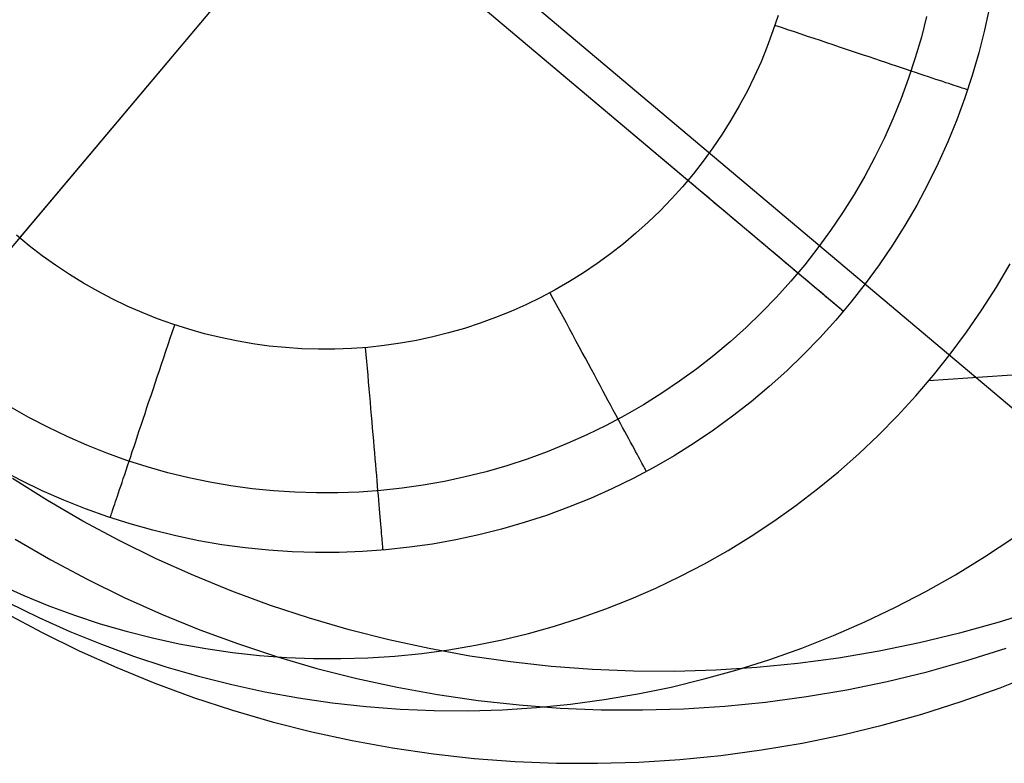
# Model space of a CAD drawing. Header units: millimetres. Extents: x -505 to -17, y -1389 to -929.
# Tile 2 of 41: x -443 to -428, y -1336 to -1325. Entities that reach past the tile are written whole.
import ezdxf

# ---------------------------------------------------------------- set-up
doc = ezdxf.new("R2010")
doc.units = ezdxf.units.MM
doc.layers.add('Herman dining chair wood', color=7, linetype='Continuous', true_color=0x000000)

msp = doc.modelspace()

# ---------------------------------------------------------------- linework, layer by layer
at = {"layer": 'Herman dining chair wood'}
for p, q in [((-449.985, -1312.25, 637.705), (-425.491, -1332.869, 637.705)), ((-444.581, -1330.548, 204.649), (-431.701, -1315.247, 204.649)), ((-430.49, -1329.338, 204.649), (-445.791, -1316.458, 204.649)), ((-442.649, -1328.253, 200.649), (-433.633, -1317.542, 200.649)), ((-432.785, -1327.406, 200.649), (-443.496, -1318.39, 200.649)), ((-428.333, -1324.849, 204.649), (-428.406, -1325.188, 204.649)), ((-428.333, -1324.849, 203.649), (-428.406, -1325.188, 203.649)), ((-431.454, -1324.97, 200.649), (-431.53, -1325.2, 200.649)), ((-429.262, -1324.986, 201.528), (-429.339, -1325.293, 201.528)), ((-431.53, -1325.2, 200.649), (-431.614, -1325.428, 200.649)), ((-431.405, -1325.15, 200.651), (-431.502, -1325.118, 200.649)), ((-431.308, -1325.183, 200.656), (-431.405, -1325.15, 200.651)), ((-431.211, -1325.215, 200.665), (-431.308, -1325.183, 200.656)), ((-431.114, -1325.248, 200.677), (-431.211, -1325.215, 200.665)), ((-428.406, -1325.188, 204.649), (-428.492, -1325.524, 204.649)), ((-428.406, -1325.188, 203.649), (-428.492, -1325.524, 203.649)), ((-431.018, -1325.28, 200.693), (-431.114, -1325.248, 200.677)), ((-430.923, -1325.312, 200.712), (-431.018, -1325.28, 200.693)), ((-430.828, -1325.343, 200.735), (-430.923, -1325.312, 200.712)), ((-430.734, -1325.375, 200.761), (-430.828, -1325.343, 200.735)), ((-430.641, -1325.406, 200.79), (-430.734, -1325.375, 200.761)), ((-429.339, -1325.293, 201.528), (-429.428, -1325.597, 201.528)), ((-431.614, -1325.428, 200.649), (-431.706, -1325.653, 200.649)), ((-430.549, -1325.437, 200.823), (-430.641, -1325.406, 200.79)), ((-430.458, -1325.467, 200.859), (-430.549, -1325.437, 200.823)), ((-430.368, -1325.497, 200.898), (-430.458, -1325.467, 200.859)), ((-430.28, -1325.527, 200.94), (-430.368, -1325.497, 200.898)), ((-428.492, -1325.524, 204.649), (-428.589, -1325.858, 204.649)), ((-428.492, -1325.524, 203.649), (-428.589, -1325.858, 203.649)), ((-431.706, -1325.653, 200.649), (-431.805, -1325.875, 200.649)), ((-430.193, -1325.556, 200.986), (-430.28, -1325.527, 200.94)), ((-430.107, -1325.584, 201.034), (-430.193, -1325.556, 200.986)), ((-430.024, -1325.612, 201.086), (-430.107, -1325.584, 201.034)), ((-429.941, -1325.64, 201.141), (-430.024, -1325.612, 201.086)), ((-429.861, -1325.667, 201.198), (-429.941, -1325.64, 201.141)), ((-429.783, -1325.693, 201.259), (-429.861, -1325.667, 201.198)), ((-429.428, -1325.597, 201.528), (-429.527, -1325.898, 201.528)), ((-429.706, -1325.718, 201.322), (-429.783, -1325.693, 201.259)), ((-429.632, -1325.743, 201.388), (-429.706, -1325.718, 201.322)), ((-429.56, -1325.767, 201.457), (-429.632, -1325.743, 201.388)), ((-429.49, -1325.791, 201.528), (-429.56, -1325.767, 201.457)), ((-429.423, -1325.813, 201.602), (-429.49, -1325.791, 201.528)), ((-429.357, -1325.835, 201.678), (-429.423, -1325.813, 201.602)), ((-431.805, -1325.875, 200.649), (-431.912, -1326.093, 200.649)), ((-429.527, -1325.898, 201.528), (-429.636, -1326.195, 201.528)), ((-429.295, -1325.856, 201.756), (-429.357, -1325.835, 201.678)), ((-429.235, -1325.876, 201.837), (-429.295, -1325.856, 201.756)), ((-429.177, -1325.895, 201.919), (-429.235, -1325.876, 201.837)), ((-429.123, -1325.914, 202.004), (-429.177, -1325.895, 201.919)), ((-429.071, -1325.931, 202.091), (-429.123, -1325.914, 202.004)), ((-429.022, -1325.947, 202.179), (-429.071, -1325.931, 202.091)), ((-428.976, -1325.963, 202.269), (-429.022, -1325.947, 202.179)), ((-428.589, -1325.858, 204.649), (-428.697, -1326.187, 204.649)), ((-428.589, -1325.858, 203.649), (-428.697, -1326.187, 203.649)), ((-431.912, -1326.093, 200.649), (-432.027, -1326.307, 200.649)), ((-428.932, -1325.977, 202.361), (-428.976, -1325.963, 202.269)), ((-428.892, -1325.991, 202.454), (-428.932, -1325.977, 202.361)), ((-428.855, -1326.003, 202.549), (-428.892, -1325.991, 202.454)), ((-428.821, -1326.015, 202.645), (-428.855, -1326.003, 202.549)), ((-428.79, -1326.025, 202.742), (-428.821, -1326.015, 202.645)), ((-428.762, -1326.034, 202.84), (-428.79, -1326.025, 202.742)), ((-428.738, -1326.042, 202.939), (-428.762, -1326.034, 202.84)), ((-428.716, -1326.05, 203.039), (-428.738, -1326.042, 202.939)), ((-428.698, -1326.056, 203.14), (-428.716, -1326.05, 203.039)), ((-428.683, -1326.061, 203.241), (-428.698, -1326.056, 203.14)), ((-428.672, -1326.065, 203.343), (-428.683, -1326.061, 203.241)), ((-428.663, -1326.067, 203.445), (-428.672, -1326.065, 203.343)), ((-428.658, -1326.069, 203.547), (-428.663, -1326.067, 203.445)), ((-428.657, -1326.07, 203.649), (-428.658, -1326.069, 203.547)), ((-429.636, -1326.195, 201.528), (-429.756, -1326.488, 201.528)), ((-428.697, -1326.187, 204.649), (-428.817, -1326.513, 204.649)), ((-428.697, -1326.187, 203.649), (-428.817, -1326.513, 203.649)), ((-432.027, -1326.307, 200.649), (-432.149, -1326.517, 200.649)), ((-432.149, -1326.517, 200.649), (-432.278, -1326.723, 200.649)), ((-429.756, -1326.488, 201.528), (-429.885, -1326.777, 201.528)), ((-428.817, -1326.513, 204.649), (-428.948, -1326.834, 204.649)), ((-428.817, -1326.513, 203.649), (-428.948, -1326.834, 203.649)), ((-432.278, -1326.723, 200.649), (-432.415, -1326.924, 200.649)), ((-429.885, -1326.777, 201.528), (-430.025, -1327.062, 201.528)), ((-432.415, -1326.924, 200.649), (-432.558, -1327.121, 200.649)), ((-428.948, -1326.834, 204.649), (-429.09, -1327.151, 204.649)), ((-428.948, -1326.834, 203.649), (-429.09, -1327.151, 203.649)), ((-432.558, -1327.121, 200.649), (-432.708, -1327.312, 200.649)), ((-430.025, -1327.062, 201.528), (-430.174, -1327.341, 201.528)), ((-429.09, -1327.151, 204.649), (-429.243, -1327.463, 204.649)), ((-429.09, -1327.151, 203.649), (-429.243, -1327.463, 203.649)), ((-432.708, -1327.312, 200.649), (-432.864, -1327.498, 200.649)), ((-432.707, -1327.472, 200.651), (-432.785, -1327.406, 200.649)), ((-430.174, -1327.341, 201.528), (-430.333, -1327.614, 201.528)), ((-432.864, -1327.498, 200.649), (-433.027, -1327.678, 200.649)), ((-432.629, -1327.538, 200.656), (-432.707, -1327.472, 200.651)), ((-432.551, -1327.603, 200.665), (-432.629, -1327.538, 200.656)), ((-429.243, -1327.463, 204.649), (-429.407, -1327.769, 204.649)), ((-429.243, -1327.463, 203.649), (-429.407, -1327.769, 203.649)), ((-433.027, -1327.678, 200.649), (-433.196, -1327.853, 200.649)), ((-432.473, -1327.669, 200.677), (-432.551, -1327.603, 200.665)), ((-432.395, -1327.734, 200.693), (-432.473, -1327.669, 200.677)), ((-430.333, -1327.614, 201.528), (-430.502, -1327.883, 201.528)), ((-432.318, -1327.799, 200.712), (-432.395, -1327.734, 200.693)), ((-432.242, -1327.863, 200.735), (-432.318, -1327.799, 200.712)), ((-429.407, -1327.769, 204.649), (-429.582, -1328.069, 204.649)), ((-429.407, -1327.769, 203.649), (-429.582, -1328.069, 203.649)), ((-433.196, -1327.853, 200.649), (-433.371, -1328.021, 200.649)), ((-432.166, -1327.927, 200.761), (-432.242, -1327.863, 200.735)), ((-432.091, -1327.99, 200.79), (-432.166, -1327.927, 200.761)), ((-432.017, -1328.053, 200.823), (-432.091, -1327.99, 200.79)), ((-430.502, -1327.883, 201.528), (-430.679, -1328.145, 201.528)), ((-433.371, -1328.021, 200.649), (-433.552, -1328.184, 200.649)), ((-431.943, -1328.114, 200.859), (-432.017, -1328.053, 200.823)), ((-431.871, -1328.175, 200.898), (-431.943, -1328.114, 200.859)), ((-429.582, -1328.069, 204.649), (-429.766, -1328.363, 204.649)), ((-429.582, -1328.069, 203.649), (-429.766, -1328.363, 203.649)), ((-442.508, -1328.369, 200.649), (-442.695, -1328.214, 200.649)), ((-433.552, -1328.184, 200.649), (-433.738, -1328.34, 200.649)), ((-431.8, -1328.235, 200.94), (-431.871, -1328.175, 200.898)), ((-431.729, -1328.295, 200.986), (-431.8, -1328.235, 200.94)), ((-430.679, -1328.145, 201.528), (-430.866, -1328.4, 201.528)), ((-442.315, -1328.517, 200.649), (-442.508, -1328.369, 200.649)), ((-433.738, -1328.34, 200.649), (-433.93, -1328.489, 200.649)), ((-431.66, -1328.353, 201.034), (-431.729, -1328.295, 200.986)), ((-431.593, -1328.41, 201.086), (-431.66, -1328.353, 201.034)), ((-431.527, -1328.465, 201.141), (-431.593, -1328.41, 201.086)), ((-430.866, -1328.4, 201.528), (-431.061, -1328.65, 201.528)), ((-429.766, -1328.363, 204.649), (-429.961, -1328.65, 204.649)), ((-429.766, -1328.363, 203.649), (-429.961, -1328.65, 203.649)), ((-442.118, -1328.658, 200.649), (-442.315, -1328.517, 200.649)), ((-433.93, -1328.489, 200.649), (-434.126, -1328.632, 200.649)), ((-431.462, -1328.52, 201.199), (-431.527, -1328.465, 201.141)), ((-431.399, -1328.573, 201.259), (-431.462, -1328.52, 201.199)), ((-431.337, -1328.625, 201.322), (-431.399, -1328.573, 201.259)), ((-441.915, -1328.793, 200.649), (-442.118, -1328.658, 200.649)), ((-434.126, -1328.632, 200.649), (-434.328, -1328.768, 200.649)), ((-431.277, -1328.675, 201.388), (-431.337, -1328.625, 201.322)), ((-431.219, -1328.724, 201.457), (-431.277, -1328.675, 201.388)), ((-431.061, -1328.65, 201.528), (-431.265, -1328.892, 201.528)), ((-429.961, -1328.65, 204.649), (-430.166, -1328.931, 204.649)), ((-429.961, -1328.65, 203.649), (-430.166, -1328.931, 203.649)), ((-428.23, -1328.98, 204.649), (-428.026, -1328.635, 204.649)), ((-441.708, -1328.92, 200.649), (-441.915, -1328.793, 200.649)), ((-434.328, -1328.768, 200.649), (-434.534, -1328.897, 200.649)), ((-431.162, -1328.772, 201.528), (-431.219, -1328.724, 201.457)), ((-431.108, -1328.818, 201.602), (-431.162, -1328.772, 201.528)), ((-431.055, -1328.862, 201.678), (-431.108, -1328.818, 201.602)), ((-431.005, -1328.904, 201.756), (-431.055, -1328.862, 201.678)), ((-441.497, -1329.041, 200.649), (-441.708, -1328.92, 200.649)), ((-434.534, -1328.897, 200.649), (-434.744, -1329.018, 200.649)), ((-431.265, -1328.892, 201.528), (-431.477, -1329.127, 201.528)), ((-430.957, -1328.945, 201.837), (-431.005, -1328.904, 201.756)), ((-430.91, -1328.984, 201.919), (-430.957, -1328.945, 201.837)), ((-430.866, -1329.021, 202.004), (-430.91, -1328.984, 201.919)), ((-430.166, -1328.931, 204.649), (-430.38, -1329.204, 204.649)), ((-430.166, -1328.931, 203.649), (-430.38, -1329.204, 203.649)), ((-428.446, -1329.317, 204.649), (-428.23, -1328.98, 204.649)), ((-441.282, -1329.153, 200.649), (-441.497, -1329.041, 200.649)), ((-441.063, -1329.259, 200.649), (-441.282, -1329.153, 200.649)), ((-434.958, -1329.133, 200.649), (-435.177, -1329.239, 200.649)), ((-434.744, -1329.018, 200.649), (-434.958, -1329.133, 200.649)), ((-434.772, -1329.151, 200.651), (-434.821, -1329.061, 200.649)), ((-434.724, -1329.241, 200.656), (-434.772, -1329.151, 200.651)), ((-431.477, -1329.127, 201.528), (-431.698, -1329.354, 201.528)), ((-430.824, -1329.056, 202.091), (-430.866, -1329.021, 202.004)), ((-430.785, -1329.09, 202.179), (-430.824, -1329.056, 202.091)), ((-430.748, -1329.121, 202.269), (-430.785, -1329.09, 202.179)), ((-430.713, -1329.15, 202.361), (-430.748, -1329.121, 202.269)), ((-430.68, -1329.178, 202.454), (-430.713, -1329.15, 202.361)), ((-440.84, -1329.356, 200.649), (-441.063, -1329.259, 200.649)), ((-435.177, -1329.239, 200.649), (-435.399, -1329.338, 200.649)), ((-434.675, -1329.331, 200.665), (-434.724, -1329.241, 200.656)), ((-430.65, -1329.203, 202.549), (-430.68, -1329.178, 202.454)), ((-430.623, -1329.226, 202.645), (-430.65, -1329.203, 202.549)), ((-430.598, -1329.247, 202.742), (-430.623, -1329.226, 202.645)), ((-430.38, -1329.204, 204.649), (-430.603, -1329.469, 204.649)), ((-430.38, -1329.204, 203.649), (-430.603, -1329.469, 203.649)), ((-430.575, -1329.266, 202.84), (-430.598, -1329.247, 202.742)), ((-430.555, -1329.283, 202.939), (-430.575, -1329.266, 202.84)), ((-430.538, -1329.297, 203.039), (-430.555, -1329.283, 202.939)), ((-430.524, -1329.31, 203.14), (-430.538, -1329.297, 203.039)), ((-440.615, -1329.446, 200.649), (-440.84, -1329.356, 200.649)), ((-440.386, -1329.528, 200.649), (-440.615, -1329.446, 200.649)), ((-435.624, -1329.43, 200.649), (-435.852, -1329.513, 200.649)), ((-435.399, -1329.338, 200.649), (-435.624, -1329.43, 200.649)), ((-434.627, -1329.42, 200.677), (-434.675, -1329.331, 200.665)), ((-434.579, -1329.509, 200.693), (-434.627, -1329.42, 200.677)), ((-431.698, -1329.354, 201.528), (-431.926, -1329.574, 201.528)), ((-430.512, -1329.32, 203.241), (-430.524, -1329.31, 203.14)), ((-430.502, -1329.328, 203.343), (-430.512, -1329.32, 203.241)), ((-430.496, -1329.333, 203.445), (-430.502, -1329.328, 203.343)), ((-430.492, -1329.337, 203.547), (-430.496, -1329.333, 203.445)), ((-430.49, -1329.338, 203.649), (-430.492, -1329.337, 203.547)), ((-430.49, -1329.338, 203.649), (-430.49, -1329.338, 204.649)), ((-428.674, -1329.646, 204.649), (-428.446, -1329.317, 204.649)), ((-440.393, -1329.634, 200.651), (-440.361, -1329.537, 200.649)), ((-440.154, -1329.602, 200.649), (-440.386, -1329.528, 200.649)), ((-436.083, -1329.589, 200.649), (-436.317, -1329.656, 200.649)), ((-435.852, -1329.513, 200.649), (-436.083, -1329.589, 200.649)), ((-434.531, -1329.598, 200.712), (-434.579, -1329.509, 200.693)), ((-431.926, -1329.574, 201.528), (-432.161, -1329.786, 201.528)), ((-430.603, -1329.469, 204.649), (-430.836, -1329.727, 204.649)), ((-430.603, -1329.469, 203.649), (-430.836, -1329.727, 203.649)), ((-440.458, -1329.827, 200.665), (-440.426, -1329.731, 200.656)), ((-440.426, -1329.731, 200.656), (-440.393, -1329.634, 200.651)), ((-439.92, -1329.668, 200.649), (-440.154, -1329.602, 200.649)), ((-439.684, -1329.725, 200.649), (-439.92, -1329.668, 200.649)), ((-439.447, -1329.775, 200.649), (-439.684, -1329.725, 200.649)), ((-436.552, -1329.715, 200.649), (-436.79, -1329.766, 200.649)), ((-436.317, -1329.656, 200.649), (-436.552, -1329.715, 200.649)), ((-434.484, -1329.686, 200.735), (-434.531, -1329.598, 200.712)), ((-434.437, -1329.773, 200.761), (-434.484, -1329.686, 200.735)), ((-430.836, -1329.727, 204.649), (-431.077, -1329.976, 204.649)), ((-430.836, -1329.727, 203.649), (-431.077, -1329.976, 203.649)), ((-428.912, -1329.967, 204.649), (-428.674, -1329.646, 204.649)), ((-440.491, -1329.924, 200.677), (-440.458, -1329.827, 200.665)), ((-439.207, -1329.816, 200.649), (-439.447, -1329.775, 200.649)), ((-438.966, -1329.849, 200.649), (-439.207, -1329.816, 200.649)), ((-438.725, -1329.873, 200.649), (-438.966, -1329.849, 200.649)), ((-438.482, -1329.889, 200.649), (-438.725, -1329.873, 200.649)), ((-437.511, -1329.869, 200.649), (-437.753, -1329.887, 200.649)), ((-437.533, -1329.974, 200.651), (-437.542, -1329.872, 200.649)), ((-437.269, -1329.843, 200.649), (-437.511, -1329.869, 200.649)), ((-437.029, -1329.809, 200.649), (-437.269, -1329.843, 200.649)), ((-436.79, -1329.766, 200.649), (-437.029, -1329.809, 200.649)), ((-434.39, -1329.86, 200.79), (-434.437, -1329.773, 200.761)), ((-434.344, -1329.945, 200.823), (-434.39, -1329.86, 200.79)), ((-432.161, -1329.786, 201.528), (-432.404, -1329.989, 201.528)), ((-429.232, -1330.359, 204.649), (-420.941, -1329.78, 535.949)), ((-440.555, -1330.115, 200.712), (-440.523, -1330.02, 200.693)), ((-440.523, -1330.02, 200.693), (-440.491, -1329.924, 200.677)), ((-438.239, -1329.897, 200.649), (-438.482, -1329.889, 200.649)), ((-437.996, -1329.896, 200.649), (-438.239, -1329.897, 200.649)), ((-437.753, -1329.887, 200.649), (-437.996, -1329.896, 200.649)), ((-437.524, -1330.076, 200.656), (-437.533, -1329.974, 200.651)), ((-434.299, -1330.029, 200.859), (-434.344, -1329.945, 200.823)), ((-434.254, -1330.113, 200.898), (-434.299, -1330.029, 200.859)), ((-432.404, -1329.989, 201.528), (-432.653, -1330.184, 201.528)), ((-431.077, -1329.976, 204.649), (-431.327, -1330.217, 204.649)), ((-431.077, -1329.976, 203.649), (-431.327, -1330.217, 203.649)), ((-429.162, -1330.28, 204.649), (-428.912, -1329.967, 204.649)), ((-440.586, -1330.21, 200.735), (-440.555, -1330.115, 200.712)), ((-437.515, -1330.178, 200.665), (-437.524, -1330.076, 200.656)), ((-434.21, -1330.195, 200.94), (-434.254, -1330.113, 200.898)), ((-440.649, -1330.397, 200.79), (-440.618, -1330.304, 200.761)), ((-440.618, -1330.304, 200.761), (-440.586, -1330.21, 200.735)), ((-437.507, -1330.279, 200.677), (-437.515, -1330.178, 200.665)), ((-437.498, -1330.38, 200.693), (-437.507, -1330.279, 200.677)), ((-434.166, -1330.276, 200.986), (-434.21, -1330.195, 200.94)), ((-434.123, -1330.355, 201.034), (-434.166, -1330.276, 200.986)), ((-432.653, -1330.184, 201.528), (-432.91, -1330.37, 201.528)), ((-431.327, -1330.217, 204.649), (-431.585, -1330.449, 204.649)), ((-431.327, -1330.217, 203.649), (-431.585, -1330.449, 203.649)), ((-429.422, -1330.584, 204.649), (-429.162, -1330.28, 204.649)), ((-440.68, -1330.489, 200.823), (-440.649, -1330.397, 200.79)), ((-437.489, -1330.48, 200.712), (-437.498, -1330.38, 200.693)), ((-434.081, -1330.433, 201.086), (-434.123, -1330.355, 201.034)), ((-434.04, -1330.509, 201.141), (-434.081, -1330.433, 201.086)), ((-432.91, -1330.37, 201.528), (-433.172, -1330.547, 201.528)), ((-431.585, -1330.449, 204.649), (-431.851, -1330.672, 204.649)), ((-431.585, -1330.449, 203.649), (-431.851, -1330.672, 203.649)), ((-440.74, -1330.67, 200.898), (-440.71, -1330.58, 200.859)), ((-440.71, -1330.58, 200.859), (-440.68, -1330.489, 200.823)), ((-437.481, -1330.58, 200.735), (-437.489, -1330.48, 200.712)), ((-437.472, -1330.679, 200.761), (-437.481, -1330.58, 200.735)), ((-434, -1330.584, 201.198), (-434.04, -1330.509, 201.141)), ((-433.961, -1330.656, 201.259), (-434, -1330.584, 201.198)), ((-433.172, -1330.547, 201.528), (-433.441, -1330.715, 201.528)), ((-429.693, -1330.879, 204.649), (-429.422, -1330.584, 204.649)), ((-442.514, -1330.902, 201.528), (-442.789, -1330.746, 201.528)), ((-440.77, -1330.758, 200.94), (-440.74, -1330.67, 200.898)), ((-437.464, -1330.777, 200.79), (-437.472, -1330.679, 200.761)), ((-433.923, -1330.727, 201.322), (-433.961, -1330.656, 201.259)), ((-433.886, -1330.796, 201.388), (-433.923, -1330.727, 201.322)), ((-433.441, -1330.715, 201.528), (-433.715, -1330.873, 201.528)), ((-431.851, -1330.672, 204.649), (-432.125, -1330.886, 204.649)), ((-431.851, -1330.672, 203.649), (-432.125, -1330.886, 203.649)), ((-442.234, -1331.049, 201.528), (-442.514, -1330.902, 201.528)), ((-440.827, -1330.931, 201.034), (-440.799, -1330.845, 200.986)), ((-440.799, -1330.845, 200.986), (-440.77, -1330.758, 200.94)), ((-437.456, -1330.873, 200.823), (-437.464, -1330.777, 200.79)), ((-437.447, -1330.969, 200.859), (-437.456, -1330.873, 200.823)), ((-433.715, -1330.873, 201.528), (-433.994, -1331.022, 201.528)), ((-433.849, -1330.863, 201.457), (-433.886, -1330.796, 201.388)), ((-433.815, -1330.928, 201.528), (-433.849, -1330.863, 201.457)), ((-432.125, -1330.886, 204.649), (-432.406, -1331.09, 204.649)), ((-432.125, -1330.886, 203.649), (-432.406, -1331.09, 203.649)), ((-429.974, -1331.164, 204.649), (-429.693, -1330.879, 204.649)), ((-440.883, -1331.097, 201.141), (-440.855, -1331.015, 201.086)), ((-440.855, -1331.015, 201.086), (-440.827, -1330.931, 201.034)), ((-437.439, -1331.063, 200.898), (-437.447, -1330.969, 200.859)), ((-433.994, -1331.022, 201.528), (-434.279, -1331.161, 201.528)), ((-433.781, -1330.991, 201.602), (-433.815, -1330.928, 201.528)), ((-433.748, -1331.051, 201.678), (-433.781, -1330.991, 201.602)), ((-441.948, -1331.186, 201.528), (-442.234, -1331.049, 201.528)), ((-441.658, -1331.313, 201.528), (-441.948, -1331.186, 201.528)), ((-440.936, -1331.256, 201.259), (-440.91, -1331.177, 201.198)), ((-440.91, -1331.177, 201.198), (-440.883, -1331.097, 201.141)), ((-437.431, -1331.156, 200.94), (-437.439, -1331.063, 200.898)), ((-437.423, -1331.248, 200.986), (-437.431, -1331.156, 200.94)), ((-434.279, -1331.161, 201.528), (-434.568, -1331.29, 201.528)), ((-433.717, -1331.109, 201.756), (-433.748, -1331.051, 201.678)), ((-433.687, -1331.165, 201.837), (-433.717, -1331.109, 201.756)), ((-433.658, -1331.218, 201.919), (-433.687, -1331.165, 201.837)), ((-432.406, -1331.09, 204.649), (-432.694, -1331.284, 204.649)), ((-432.406, -1331.09, 203.649), (-432.694, -1331.284, 203.649)), ((-430.264, -1331.44, 204.649), (-429.974, -1331.164, 204.649)), ((-441.364, -1331.43, 201.528), (-441.658, -1331.313, 201.528)), ((-440.986, -1331.406, 201.388), (-440.961, -1331.332, 201.322)), ((-440.961, -1331.332, 201.322), (-440.936, -1331.256, 201.259)), ((-437.416, -1331.337, 201.034), (-437.423, -1331.248, 200.986)), ((-437.408, -1331.425, 201.086), (-437.416, -1331.337, 201.034)), ((-434.568, -1331.29, 201.528), (-434.861, -1331.409, 201.528)), ((-433.631, -1331.269, 202.004), (-433.658, -1331.218, 201.919)), ((-433.605, -1331.317, 202.091), (-433.631, -1331.269, 202.004)), ((-433.58, -1331.363, 202.179), (-433.605, -1331.317, 202.091)), ((-432.694, -1331.284, 204.649), (-432.988, -1331.468, 204.649)), ((-432.694, -1331.284, 203.649), (-432.988, -1331.468, 203.649)), ((-441.066, -1331.537, 201.528), (-441.364, -1331.43, 201.528)), ((-441.034, -1331.548, 201.528), (-441.01, -1331.479, 201.457)), ((-441.01, -1331.479, 201.457), (-440.986, -1331.406, 201.388)), ((-437.401, -1331.512, 201.141), (-437.408, -1331.425, 201.086)), ((-434.861, -1331.409, 201.528), (-435.159, -1331.518, 201.528)), ((-433.557, -1331.406, 202.269), (-433.58, -1331.363, 202.179)), ((-433.536, -1331.446, 202.361), (-433.557, -1331.406, 202.269)), ((-433.516, -1331.483, 202.454), (-433.536, -1331.446, 202.361)), ((-433.497, -1331.518, 202.549), (-433.516, -1331.483, 202.454)), ((-432.988, -1331.468, 204.649), (-433.289, -1331.642, 204.649)), ((-432.988, -1331.468, 203.649), (-433.289, -1331.642, 203.649)), ((-430.564, -1331.705, 204.649), (-430.264, -1331.44, 204.649)), ((-441.078, -1331.681, 201.678), (-441.056, -1331.616, 201.602)), ((-440.765, -1331.634, 201.528), (-441.066, -1331.537, 201.528)), ((-441.056, -1331.616, 201.602), (-441.034, -1331.548, 201.528)), ((-437.393, -1331.596, 201.198), (-437.401, -1331.512, 201.141)), ((-437.386, -1331.678, 201.259), (-437.393, -1331.596, 201.198)), ((-435.46, -1331.616, 201.528), (-435.764, -1331.704, 201.528)), ((-435.159, -1331.518, 201.528), (-435.46, -1331.616, 201.528)), ((-433.48, -1331.549, 202.645), (-433.497, -1331.518, 202.549)), ((-433.464, -1331.578, 202.742), (-433.48, -1331.549, 202.645)), ((-433.451, -1331.604, 202.84), (-433.464, -1331.578, 202.742)), ((-433.438, -1331.627, 202.939), (-433.451, -1331.604, 202.84)), ((-433.428, -1331.647, 203.039), (-433.438, -1331.627, 202.939)), ((-442.628, -1331.834, 204.649), (-442.936, -1331.673, 204.649)), ((-442.628, -1331.834, 203.649), (-442.936, -1331.673, 203.649)), ((-441.119, -1331.804, 201.837), (-441.099, -1331.744, 201.756)), ((-441.099, -1331.744, 201.756), (-441.078, -1331.681, 201.678)), ((-440.46, -1331.719, 201.528), (-440.765, -1331.634, 201.528)), ((-440.152, -1331.794, 201.528), (-440.46, -1331.719, 201.528)), ((-437.379, -1331.759, 201.322), (-437.386, -1331.678, 201.259)), ((-437.373, -1331.837, 201.388), (-437.379, -1331.759, 201.322)), ((-435.764, -1331.704, 201.528), (-436.071, -1331.781, 201.528)), ((-433.289, -1331.642, 204.649), (-433.595, -1331.805, 204.649)), ((-433.289, -1331.642, 203.649), (-433.595, -1331.805, 203.649)), ((-433.418, -1331.663, 203.14), (-433.428, -1331.647, 203.039)), ((-433.411, -1331.677, 203.241), (-433.418, -1331.663, 203.14)), ((-433.405, -1331.688, 203.343), (-433.411, -1331.677, 203.241)), ((-433.401, -1331.696, 203.445), (-433.405, -1331.688, 203.343)), ((-433.399, -1331.7, 203.547), (-433.401, -1331.696, 203.445)), ((-433.398, -1331.702, 203.649), (-433.399, -1331.7, 203.547)), ((-430.873, -1331.959, 204.649), (-430.564, -1331.705, 204.649)), ((-442.24, -1332.129, 637.705), (-442.755, -1331.806, 637.705)), ((-442.315, -1331.985, 204.649), (-442.628, -1331.834, 204.649)), ((-442.315, -1331.985, 203.649), (-442.628, -1331.834, 203.649)), ((-441.174, -1331.968, 202.091), (-441.157, -1331.916, 202.004)), ((-441.157, -1331.916, 202.004), (-441.138, -1331.861, 201.919)), ((-441.138, -1331.861, 201.919), (-441.119, -1331.804, 201.837)), ((-439.842, -1331.859, 201.528), (-440.152, -1331.794, 201.528)), ((-439.53, -1331.913, 201.528), (-439.842, -1331.859, 201.528)), ((-439.216, -1331.955, 201.528), (-439.53, -1331.913, 201.528)), ((-437.366, -1331.913, 201.457), (-437.373, -1331.837, 201.388)), ((-437.36, -1331.986, 201.528), (-437.366, -1331.913, 201.457)), ((-436.692, -1331.903, 201.528), (-437.005, -1331.948, 201.528)), ((-436.38, -1331.848, 201.528), (-436.692, -1331.903, 201.528)), ((-436.071, -1331.781, 201.528), (-436.38, -1331.848, 201.528)), ((-433.595, -1331.805, 204.649), (-433.907, -1331.957, 204.649)), ((-433.595, -1331.805, 203.649), (-433.907, -1331.957, 203.649)), ((-441.998, -1332.124, 204.649), (-442.315, -1331.985, 204.649)), ((-441.998, -1332.124, 203.649), (-442.315, -1331.985, 203.649)), ((-441.22, -1332.106, 202.361), (-441.206, -1332.063, 202.269)), ((-441.206, -1332.063, 202.269), (-441.19, -1332.017, 202.179)), ((-441.19, -1332.017, 202.179), (-441.174, -1331.968, 202.091)), ((-438.901, -1331.987, 201.528), (-439.216, -1331.955, 201.528)), ((-438.586, -1332.008, 201.528), (-438.901, -1331.987, 201.528)), ((-438.269, -1332.018, 201.528), (-438.586, -1332.008, 201.528)), ((-437.952, -1332.017, 201.528), (-438.269, -1332.018, 201.528)), ((-437.636, -1332.005, 201.528), (-437.952, -1332.017, 201.528)), ((-437.32, -1331.982, 201.528), (-437.636, -1332.005, 201.528)), ((-437.354, -1332.057, 201.602), (-437.36, -1331.986, 201.528)), ((-437.348, -1332.125, 201.678), (-437.354, -1332.057, 201.602)), ((-437.005, -1331.948, 201.528), (-437.32, -1331.982, 201.528)), ((-433.907, -1331.957, 204.649), (-434.224, -1332.099, 204.649)), ((-433.907, -1331.957, 203.649), (-434.224, -1332.099, 203.649)), ((-431.191, -1332.203, 204.649), (-430.873, -1331.959, 204.649)), ((-441.715, -1332.434, 637.705), (-442.24, -1332.129, 637.705)), ((-441.675, -1332.252, 204.649), (-441.998, -1332.124, 204.649)), ((-441.675, -1332.252, 203.649), (-441.998, -1332.124, 203.649)), ((-441.258, -1332.217, 202.645), (-441.246, -1332.183, 202.549)), ((-441.246, -1332.183, 202.549), (-441.234, -1332.146, 202.454)), ((-441.234, -1332.146, 202.454), (-441.22, -1332.106, 202.361)), ((-437.342, -1332.191, 201.756), (-437.348, -1332.125, 201.678)), ((-437.337, -1332.254, 201.837), (-437.342, -1332.191, 201.756)), ((-434.224, -1332.099, 204.649), (-434.546, -1332.229, 204.649)), ((-434.224, -1332.099, 203.649), (-434.546, -1332.229, 203.649)), ((-431.517, -1332.435, 204.649), (-431.191, -1332.203, 204.649)), ((-441.348, -1332.369, 204.649), (-441.675, -1332.252, 204.649)), ((-441.348, -1332.369, 203.649), (-441.675, -1332.252, 203.649)), ((-441.307, -1332.367, 203.343), (-441.304, -1332.355, 203.241)), ((-441.304, -1332.355, 203.241), (-441.299, -1332.34, 203.14)), ((-441.299, -1332.34, 203.14), (-441.293, -1332.322, 203.039)), ((-441.293, -1332.322, 203.039), (-441.285, -1332.301, 202.939)), ((-441.285, -1332.301, 202.939), (-441.277, -1332.276, 202.84)), ((-441.277, -1332.276, 202.84), (-441.268, -1332.248, 202.742)), ((-441.268, -1332.248, 202.742), (-441.258, -1332.217, 202.645)), ((-437.332, -1332.314, 201.919), (-437.337, -1332.254, 201.837)), ((-437.327, -1332.372, 202.004), (-437.332, -1332.314, 201.919)), ((-434.872, -1332.348, 204.649), (-435.202, -1332.456, 204.649)), ((-434.872, -1332.348, 203.649), (-435.202, -1332.456, 203.649)), ((-434.546, -1332.229, 204.649), (-434.872, -1332.348, 204.649)), ((-434.546, -1332.229, 203.649), (-434.872, -1332.348, 203.649)), ((-441.179, -1332.721, 637.705), (-441.715, -1332.434, 637.705)), ((-441.018, -1332.475, 204.649), (-441.348, -1332.369, 204.649)), ((-441.018, -1332.475, 203.649), (-441.348, -1332.369, 203.649)), ((-441.312, -1332.38, 203.547), (-441.31, -1332.375, 203.445)), ((-441.312, -1332.382, 203.649), (-441.312, -1332.38, 203.547)), ((-441.31, -1332.375, 203.445), (-441.307, -1332.367, 203.343)), ((-440.683, -1332.569, 204.649), (-441.018, -1332.475, 204.649)), ((-440.683, -1332.569, 203.649), (-441.018, -1332.475, 203.649)), ((-437.322, -1332.426, 202.091), (-437.327, -1332.372, 202.004)), ((-437.318, -1332.478, 202.179), (-437.322, -1332.426, 202.091)), ((-437.314, -1332.526, 202.269), (-437.318, -1332.478, 202.179)), ((-435.202, -1332.456, 204.649), (-435.535, -1332.552, 204.649)), ((-435.202, -1332.456, 203.649), (-435.535, -1332.552, 203.649)), ((-431.851, -1332.656, 204.649), (-431.517, -1332.435, 204.649)), ((-440.346, -1332.651, 204.649), (-440.683, -1332.569, 204.649)), ((-440.346, -1332.651, 203.649), (-440.683, -1332.569, 203.649)), ((-437.31, -1332.572, 202.361), (-437.314, -1332.526, 202.269)), ((-437.306, -1332.614, 202.454), (-437.31, -1332.572, 202.361)), ((-437.303, -1332.653, 202.549), (-437.306, -1332.614, 202.454)), ((-435.872, -1332.637, 204.649), (-436.211, -1332.71, 204.649)), ((-435.872, -1332.637, 203.649), (-436.211, -1332.71, 203.649)), ((-435.535, -1332.552, 204.649), (-435.872, -1332.637, 204.649)), ((-435.535, -1332.552, 203.649), (-435.872, -1332.637, 203.649)), ((-442.714, -1332.699, 595.242), (-442.188, -1333.004, 595.24)), ((-440.634, -1332.989, 637.705), (-441.179, -1332.721, 637.705)), ((-440.006, -1332.722, 204.649), (-440.346, -1332.651, 204.649)), ((-440.006, -1332.722, 203.649), (-440.346, -1332.651, 203.649)), ((-439.664, -1332.781, 204.649), (-440.006, -1332.722, 204.649)), ((-439.664, -1332.781, 203.649), (-440.006, -1332.722, 203.649)), ((-439.32, -1332.828, 204.649), (-439.664, -1332.781, 204.649)), ((-439.32, -1332.828, 203.649), (-439.664, -1332.781, 203.649)), ((-437.3, -1332.689, 202.645), (-437.303, -1332.653, 202.549)), ((-437.297, -1332.721, 202.742), (-437.3, -1332.689, 202.645)), ((-437.294, -1332.751, 202.84), (-437.297, -1332.721, 202.742)), ((-437.292, -1332.776, 202.939), (-437.294, -1332.751, 202.84)), ((-437.29, -1332.799, 203.039), (-437.292, -1332.776, 202.939)), ((-436.553, -1332.771, 204.649), (-436.896, -1332.82, 204.649)), ((-436.553, -1332.771, 203.649), (-436.896, -1332.82, 203.649)), ((-436.211, -1332.71, 204.649), (-436.553, -1332.771, 204.649)), ((-436.211, -1332.71, 203.649), (-436.553, -1332.771, 203.649)), ((-432.192, -1332.866, 204.649), (-431.851, -1332.656, 204.649)), ((-428.407, -1332.961, 369.55), (-427.988, -1332.683, 369.542)), ((-438.975, -1332.863, 204.649), (-439.32, -1332.828, 204.649)), ((-438.975, -1332.863, 203.649), (-439.32, -1332.828, 203.649)), ((-438.629, -1332.886, 204.649), (-438.975, -1332.863, 204.649)), ((-438.629, -1332.886, 203.649), (-438.975, -1332.863, 203.649)), ((-438.282, -1332.897, 204.649), (-438.629, -1332.886, 204.649)), ((-438.282, -1332.897, 203.649), (-438.629, -1332.886, 203.649)), ((-437.935, -1332.896, 204.649), (-438.282, -1332.897, 204.649)), ((-437.935, -1332.896, 203.649), (-438.282, -1332.897, 203.649)), ((-437.588, -1332.882, 204.649), (-437.935, -1332.896, 204.649)), ((-437.588, -1332.882, 203.649), (-437.935, -1332.896, 203.649)), ((-437.242, -1332.857, 204.649), (-437.588, -1332.882, 204.649)), ((-437.242, -1332.857, 203.649), (-437.588, -1332.882, 203.649)), ((-437.288, -1332.818, 203.14), (-437.29, -1332.799, 203.039)), ((-437.287, -1332.834, 203.241), (-437.288, -1332.818, 203.14)), ((-437.286, -1332.846, 203.343), (-437.287, -1332.834, 203.241)), ((-437.285, -1332.854, 203.445), (-437.286, -1332.846, 203.343)), ((-437.285, -1332.86, 203.547), (-437.285, -1332.854, 203.445)), ((-437.285, -1332.861, 203.649), (-437.285, -1332.86, 203.547)), ((-436.896, -1332.82, 204.649), (-437.242, -1332.857, 204.649)), ((-436.896, -1332.82, 203.649), (-437.242, -1332.857, 203.649)), ((-432.54, -1333.063, 204.649), (-432.192, -1332.866, 204.649)), ((-442.188, -1333.004, 595.24), (-441.653, -1333.29, 595.238)), ((-440.08, -1333.238, 637.705), (-440.634, -1332.989, 637.705)), ((-432.895, -1333.248, 204.649), (-432.54, -1333.063, 204.649)), ((-428.836, -1333.224, 369.559), (-428.407, -1332.961, 369.55)), ((-429.274, -1333.472, 369.567), (-428.836, -1333.224, 369.559)), ((-442.952, -1333.37, 204.649), (-442.587, -1333.533, 204.649)), ((-441.653, -1333.29, 595.238), (-441.108, -1333.558, 595.235)), ((-439.517, -1333.467, 637.705), (-440.08, -1333.238, 637.705)), ((-433.256, -1333.421, 204.649), (-432.895, -1333.248, 204.649)), ((-438.947, -1333.677, 637.705), (-439.517, -1333.467, 637.705)), ((-433.623, -1333.581, 204.649), (-433.256, -1333.421, 204.649)), ((-429.721, -1333.704, 369.575), (-429.274, -1333.472, 369.567)), ((-442.818, -1333.632, 369.721), (-442.366, -1333.854, 369.719)), ((-442.587, -1333.533, 204.649), (-442.217, -1333.685, 204.649)), ((-441.108, -1333.558, 595.235), (-440.553, -1333.807, 595.233)), ((-433.995, -1333.728, 204.649), (-433.623, -1333.581, 204.649)), ((-442.851, -1333.791, 536.249), (-442.316, -1334.078, 536.247)), ((-442.217, -1333.685, 204.649), (-441.841, -1333.823, 204.649)), ((-440.553, -1333.807, 595.233), (-439.991, -1334.037, 595.229)), ((-438.37, -1333.867, 637.705), (-438.947, -1333.677, 637.705)), ((-434.372, -1333.862, 204.649), (-433.995, -1333.728, 204.649)), ((-430.175, -1333.921, 369.583), (-429.721, -1333.704, 369.575)), ((-427.611, -1333.74, 637.705), (-428.191, -1333.924, 637.705)), ((-442.366, -1333.854, 369.719), (-441.907, -1334.061, 369.717)), ((-441.841, -1333.823, 204.649), (-441.461, -1333.948, 204.649)), ((-441.461, -1333.948, 204.649), (-441.076, -1334.059, 204.649)), ((-437.787, -1334.037, 637.705), (-438.37, -1333.867, 637.705)), ((-434.754, -1333.983, 204.649), (-434.372, -1333.862, 204.649)), ((-430.636, -1334.122, 369.591), (-430.175, -1333.921, 369.583)), ((-428.191, -1333.924, 637.705), (-428.776, -1334.087, 637.705)), ((-442.316, -1334.078, 536.247), (-441.771, -1334.346, 536.244)), ((-441.907, -1334.061, 369.717), (-441.441, -1334.251, 369.714)), ((-441.076, -1334.059, 204.649), (-440.688, -1334.158, 204.649)), ((-439.991, -1334.037, 595.229), (-439.421, -1334.246, 595.226)), ((-437.198, -1334.186, 637.705), (-437.787, -1334.037, 637.705)), ((-435.528, -1334.185, 204.649), (-435.139, -1334.091, 204.649)), ((-435.139, -1334.091, 204.649), (-434.754, -1333.983, 204.649)), ((-428.776, -1334.087, 637.705), (-429.366, -1334.23, 637.705)), ((-440.688, -1334.158, 204.649), (-440.297, -1334.243, 204.649)), ((-440.297, -1334.243, 204.649), (-439.903, -1334.314, 204.649)), ((-439.421, -1334.246, 595.226), (-438.844, -1334.436, 595.222)), ((-436.604, -1334.315, 637.705), (-437.198, -1334.186, 637.705)), ((-435.921, -1334.266, 204.649), (-435.528, -1334.185, 204.649)), ((-431.104, -1334.307, 369.599), (-430.636, -1334.122, 369.591)), ((-429.366, -1334.23, 637.705), (-429.961, -1334.352, 637.705)), ((-441.771, -1334.346, 536.244), (-441.216, -1334.595, 536.242)), ((-441.441, -1334.251, 369.714), (-440.969, -1334.424, 369.711)), ((-439.903, -1334.314, 204.649), (-439.507, -1334.371, 204.649)), ((-439.507, -1334.371, 204.649), (-439.109, -1334.415, 204.649)), ((-437.11, -1334.426, 204.649), (-436.712, -1334.386, 204.649)), ((-436.712, -1334.386, 204.649), (-436.315, -1334.333, 204.649)), ((-436.006, -1334.424, 637.705), (-436.604, -1334.315, 637.705)), ((-436.315, -1334.333, 204.649), (-435.921, -1334.266, 204.649)), ((-431.578, -1334.476, 369.606), (-431.104, -1334.307, 369.599)), ((-429.961, -1334.352, 637.705), (-430.56, -1334.454, 637.705)), ((-428.666, -1334.492, 595.108), (-428.087, -1334.309, 595.099)), ((-440.969, -1334.424, 369.711), (-440.491, -1334.582, 369.708)), ((-439.109, -1334.415, 204.649), (-438.71, -1334.445, 204.649)), ((-438.844, -1334.436, 595.222), (-438.261, -1334.606, 595.217)), ((-438.71, -1334.445, 204.649), (-438.31, -1334.461, 204.649)), ((-438.31, -1334.461, 204.649), (-437.91, -1334.463, 204.649)), ((-437.91, -1334.463, 204.649), (-437.51, -1334.451, 204.649)), ((-437.51, -1334.451, 204.649), (-437.11, -1334.426, 204.649)), ((-435.405, -1334.511, 637.705), (-436.006, -1334.424, 637.705)), ((-434.801, -1334.577, 637.705), (-435.405, -1334.511, 637.705)), ((-432.058, -1334.628, 369.614), (-431.578, -1334.476, 369.606)), ((-431.163, -1334.535, 637.705), (-431.767, -1334.594, 637.705)), ((-430.56, -1334.454, 637.705), (-431.163, -1334.535, 637.705)), ((-429.252, -1334.655, 595.117), (-428.666, -1334.492, 595.108)), ((-441.216, -1334.595, 536.242), (-440.654, -1334.824, 536.238)), ((-440.491, -1334.582, 369.708), (-440.007, -1334.722, 369.704)), ((-438.261, -1334.606, 595.217), (-437.672, -1334.755, 595.213)), ((-434.195, -1334.623, 637.705), (-434.801, -1334.577, 637.705)), ((-433.588, -1334.647, 637.705), (-434.195, -1334.623, 637.705)), ((-432.981, -1334.651, 637.705), (-433.588, -1334.647, 637.705)), ((-432.373, -1334.633, 637.705), (-432.981, -1334.651, 637.705)), ((-432.543, -1334.763, 369.621), (-432.058, -1334.628, 369.614)), ((-431.767, -1334.594, 637.705), (-432.373, -1334.633, 637.705)), ((-429.842, -1334.798, 595.125), (-429.252, -1334.655, 595.117)), ((-428.178, -1334.893, 536.099), (-427.613, -1334.67, 536.09)), ((-440.654, -1334.824, 536.238), (-440.084, -1335.034, 536.235)), ((-440.007, -1334.722, 369.704), (-439.519, -1334.846, 369.7)), ((-437.672, -1334.755, 595.213), (-437.078, -1334.884, 595.208)), ((-433.032, -1334.882, 369.628), (-432.543, -1334.763, 369.621)), ((-430.437, -1334.921, 595.134), (-429.842, -1334.798, 595.125)), ((-439.519, -1334.846, 369.7), (-439.028, -1334.953, 369.696)), ((-439.028, -1334.953, 369.696), (-438.532, -1335.043, 369.692)), ((-437.078, -1334.884, 595.208), (-436.48, -1334.992, 595.203)), ((-433.525, -1334.983, 369.635), (-433.032, -1334.882, 369.628)), ((-431.036, -1335.022, 595.142), (-430.437, -1334.921, 595.134)), ((-428.751, -1335.096, 536.108), (-428.178, -1334.893, 536.099)), ((-440.084, -1335.034, 536.235), (-439.507, -1335.224, 536.231)), ((-438.532, -1335.043, 369.692), (-438.034, -1335.115, 369.687)), ((-438.034, -1335.115, 369.687), (-437.534, -1335.17, 369.682)), ((-436.48, -1334.992, 595.203), (-435.879, -1335.08, 595.197)), ((-435.879, -1335.08, 595.197), (-435.276, -1335.146, 595.191)), ((-434.52, -1335.134, 369.648), (-434.021, -1335.067, 369.642)), ((-434.021, -1335.067, 369.642), (-433.525, -1334.983, 369.635)), ((-432.242, -1335.163, 595.157), (-431.638, -1335.103, 595.15)), ((-431.638, -1335.103, 595.15), (-431.036, -1335.022, 595.142)), ((-429.33, -1335.28, 536.117), (-428.751, -1335.096, 536.108)), ((-439.507, -1335.224, 536.231), (-438.924, -1335.394, 536.226)), ((-437.534, -1335.17, 369.682), (-437.032, -1335.208, 369.677)), ((-437.032, -1335.208, 369.677), (-436.529, -1335.228, 369.672)), ((-436.529, -1335.228, 369.672), (-436.026, -1335.231, 369.666)), ((-436.026, -1335.231, 369.666), (-435.523, -1335.216, 369.66)), ((-435.523, -1335.216, 369.66), (-435.021, -1335.184, 369.654)), ((-435.276, -1335.146, 595.191), (-434.67, -1335.192, 595.185)), ((-435.021, -1335.184, 369.654), (-434.52, -1335.134, 369.648)), ((-434.67, -1335.192, 595.185), (-434.063, -1335.216, 595.178)), ((-434.063, -1335.216, 595.178), (-433.455, -1335.219, 595.172)), ((-433.455, -1335.219, 595.172), (-432.848, -1335.202, 595.165)), ((-432.848, -1335.202, 595.165), (-432.242, -1335.163, 595.157)), ((-438.924, -1335.394, 536.226), (-438.335, -1335.543, 536.222)), ((-429.915, -1335.443, 536.126), (-429.33, -1335.28, 536.117)), ((-438.335, -1335.543, 536.222), (-437.741, -1335.672, 536.217)), ((-430.505, -1335.586, 536.134), (-429.915, -1335.443, 536.126)), ((-437.741, -1335.672, 536.217), (-437.144, -1335.78, 536.212)), ((-431.1, -1335.708, 536.143), (-430.505, -1335.586, 536.134)), ((-437.144, -1335.78, 536.212), (-436.542, -1335.867, 536.206)), ((-432.301, -1335.891, 536.159), (-431.699, -1335.81, 536.151)), ((-431.699, -1335.81, 536.151), (-431.1, -1335.708, 536.143)), ((-436.542, -1335.867, 536.206), (-435.939, -1335.934, 536.2)), ((-435.939, -1335.934, 536.2), (-435.333, -1335.979, 536.194)), ((-435.333, -1335.979, 536.194), (-434.726, -1336.004, 536.187)), ((-434.119, -1336.007, 536.181), (-433.511, -1335.989, 536.174)), ((-433.511, -1335.989, 536.174), (-432.905, -1335.951, 536.166)), ((-432.905, -1335.951, 536.166), (-432.301, -1335.891, 536.159)), ((-434.726, -1336.004, 536.187), (-434.119, -1336.007, 536.181))]:
    msp.add_line(p, q, dxfattribs=at)

doc.saveas('drawing.dxf')
